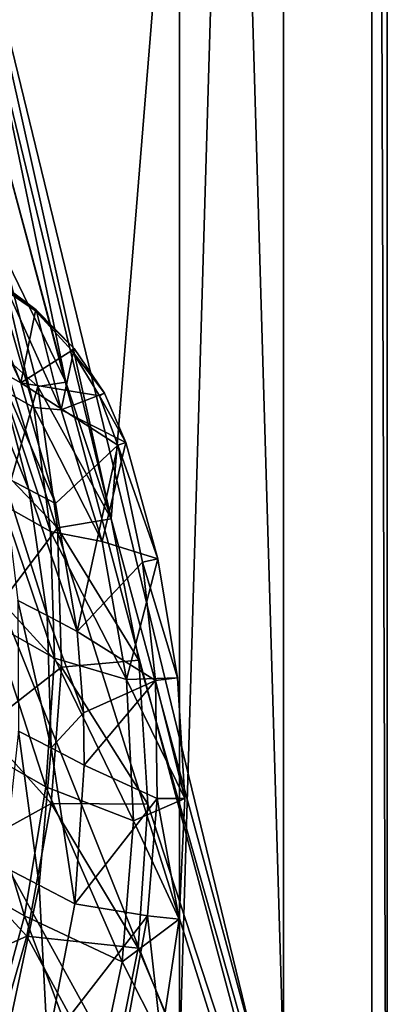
# Model space of a CAD drawing. Header units: metres. Extents: x -1651 to 0, y -1070 to 0.
# Tile 79 of 111: x -71 to 0, y -748 to -558. Entities that reach past the tile are written whole.
import ezdxf

# ---------------------------------------------------------------- set-up
doc = ezdxf.new("R2010")
doc.units = ezdxf.units.M

msp = doc.modelspace()

# ---------------------------------------------------------------- linework, layer by layer
at = {"layer": 'None'}
for points in [[(-79.13913, -537.831116), (-53.12458, -654.122498), (0, 0)], [(0, 0), (-53.12458, -654.122498), (0, -850)], [(0, 0, -45), (0, -850, -45), (-3, -3, -45)], [(0, -850), (0, -850, -45), (0, 0)], [(0, -850, -45), (0, 0, -45), (0, 0)], [(-3, -848.547241, -3), (-75.179558, -551.954224, -3), (-3, -3, -3)], [(-3, -3, -3), (-3, -3, -45), (-3, -848.547241, -3)], [(-3, -3, -45), (-3, -848.547241, -45), (-3, -848.547241, -3)], [(0, -850, -45), (-3, -848.547241, -45), (-3, -3, -45)], [(-79.13913, -537.831116), (-76.171181, -559.387146), (-53.12458, -654.122498)], [(-72.377548, -588.828552, -3), (-75.179558, -551.954224, -3), (-3, -848.547241, -3)], [(-76.171181, -559.387146), (-61.898312, -627.804321), (-53.12458, -654.122498)], [(-76.171181, -559.387146), (-74.456841, -581.080139), (-61.898312, -627.804321)], [(-74.456841, -581.080139), (-74.002129, -602.841919), (-61.898312, -627.804321)], [(-73.181656, -625.800476, -3), (-72.377548, -588.828552, -3), (-3, -848.547241, -3)], [(-61.898312, -627.804321), (-74.002129, -602.841919), (-67.26046, -628.69458, 11.359322)], [(-74.002129, -602.841919), (-72.432838, -624.063599, 10.54848), (-67.26046, -628.69458, 11.359322)], [(-72.432838, -624.063599, 10.54848), (-72.408775, -646.578613, 20.586004), (-67.26046, -628.69458, 11.359322)], [(-77.586143, -662.517883, -3), (-73.181656, -625.800476, -3), (-3, -848.547241, -3)], [(-67.26046, -628.69458, 11.359322), (-72.408775, -646.578613, 20.586004), (-63.446468, -655.838989, 22.338465)], [(-53.12458, -654.122498), (-61.898312, -627.804321), (-67.26046, -628.69458, 11.359322)], [(-53.12458, -654.122498), (-67.26046, -628.69458, 11.359322), (-63.446468, -655.838989, 22.338465)], [(-72.408775, -646.578613, 20.586004), (-74.158234, -670.104675, 29.765676), (-63.446468, -655.838989, 22.338465)], [(-47.828308, -681.354309), (-53.12458, -654.122498), (-63.446468, -655.838989, 22.338465)], [(-53.12458, -654.122498), (-47.828308, -681.354309), (0, -850)], [(-63.446468, -655.838989, 22.338465), (-74.158234, -670.104675, 29.765676), (-62.675518, -682.659302, 31.945171)], [(-47.828308, -681.354309), (-63.446468, -655.838989, 22.338465), (-62.675518, -682.659302, 31.945171)], [(-3, -848.547241, -3), (-85.550461, -698.630737, -3), (-77.586143, -662.517883, -3)], [(-74.158234, -670.104675, 29.765676), (-77.792061, -694.415405, 37.860241), (-62.675518, -682.659302, 31.945171)], [(-46.098457, -709.042419), (-47.828308, -681.354309), (-62.675518, -682.659302, 31.945171)], [(0, -850), (-47.828308, -681.354309), (-46.098457, -709.042419)], [(-62.675518, -682.659302, 31.945171), (-77.792061, -694.415405, 37.860241), (-64.722137, -708.901001, 39.946297)], [(-46.098457, -709.042419), (-62.675518, -682.659302, 31.945171), (-64.722137, -708.901001, 39.946297)], [(-77.792061, -694.415405, 37.860241), (-83.422607, -719.260925, 44.652653), (-64.722137, -708.901001, 39.946297)], [(-96.999779, -733.794312, -3), (-85.550461, -698.630737, -3), (-3, -848.547241, -3)], [(-64.722137, -708.901001, 39.946297), (-83.422607, -719.260925, 44.652653), (-69.402351, -734.408325, 46.206059)], [(-47.964088, -736.721741), (-64.722137, -708.901001, 39.946297), (-69.402351, -734.408325, 46.206059)], [(-47.964088, -736.721741), (-46.098457, -709.042419), (-64.722137, -708.901001, 39.946297)], [(-46.098457, -709.042419), (-47.964088, -736.721741), (0, -850)], [(-83.422607, -719.260925, 44.652653), (-91.221489, -744.148438, 49.772732), (-69.402351, -734.408325, 46.206059)], [(-111.825775, -767.672852, -3), (-96.999779, -733.794312, -3), (-3, -848.547241, -3)], [(-69.402351, -734.408325, 46.206059), (-91.221489, -744.148438, 49.772732), (-76.397804, -758.592346, 50.596828)], [(-53.39386, -763.927246), (-69.402351, -734.408325, 46.206059), (-76.397804, -758.592346, 50.596828)], [(-53.39386, -763.927246), (-47.964088, -736.721741), (-69.402351, -734.408325, 46.206059)], [(-47.964088, -736.721741), (-53.39386, -763.927246), (0, -850)]]:
    msp.add_3dface(points, dxfattribs=at)
at = {"layer": 'None0'}
for points in [[(-20.000202, -758.689636, -410), (-20.000202, -80.000092, -410), (-40.000202, -758.689636, -410)], [(-40.000202, -758.689636, -410), (-20.000202, -80.000092, -410), (-40.000202, -80.000092, -410)], [(-40.000202, -80.000092, -410), (-40.000202, -80.000092, -430), (-40.000202, -758.689636, -410)], [(-40.000202, -80.000092, -430), (-40.000202, -758.689636, -430), (-40.000202, -758.689636, -410)], [(-20.000202, -80.000092, -430), (-20.000202, -758.689636, -430), (-40.000202, -80.000092, -430)], [(-40.000202, -80.000092, -430), (-20.000202, -758.689636, -430), (-40.000202, -758.689636, -430)], [(-20.000202, -80.000092, -410), (-20.000202, -758.689636, -410), (-20.000202, -80.000092, -430)], [(-20.000202, -758.689636, -410), (-20.000202, -758.689636, -430), (-20.000202, -80.000092, -430)]]:
    msp.add_3dface(points, dxfattribs=at)
at = {"layer": 'None012'}
for points in [[(-70.542252, -627.96228, 20.147951), (-80.993225, -605.486938, 2.500005), (-75.041527, -625.476746, 17.245092)], [(-70.542252, -627.96228, 20.147951), (-79.531639, -606.096069, 3.499936), (-80.993225, -605.486938, 2.500005)], [(-76.060379, -608.083496, 3.499941), (-79.531639, -606.096069, 3.499936), (-67.692497, -614.090881, 4.818598)], [(-79.531639, -606.096069, 3.499936), (-70.542252, -627.96228, 20.147951), (-67.692497, -614.090881, 4.818598)], [(-76.060379, -608.083496, 3.499941), (-67.692497, -614.090881, 4.818598), (-73.4291, -609.582092, 2.499999)], [(-73.4291, -609.582092, 2.499999), (-68.001671, -632.688965, 12.60927), (-75.007271, -608.602905, 2.533584)], [(-68.001671, -632.688965, 12.60927), (-73.788605, -629.414001, 12.611984), (-75.007271, -608.602905, 2.533584)], [(-73.4291, -609.582092, 2.499999), (-67.692497, -614.090881, 4.818598), (-67.558128, -613.930664, 2.499999)], [(-68.001671, -632.688965, 12.60927), (-73.4291, -609.582092, 2.499999), (-62.768887, -633.147827, 2.499999)], [(-73.4291, -609.582092, 2.499999), (-67.558128, -613.930664, 2.499999), (-62.768887, -633.147827, 2.499999)], [(-67.692497, -614.090881, 4.818598), (-70.542252, -627.96228, 20.147951), (-60.740311, -621.707886, 8.645948)], [(-67.692497, -614.090881, 4.818598), (-60.27647, -621.325745, 2.499999), (-67.558128, -613.930664, 2.499999)], [(-67.692497, -614.090881, 4.818598), (-60.740311, -621.707886, 8.645948), (-60.27647, -621.325745, 2.499999)], [(-67.558128, -613.930664, 2.499999), (-60.27647, -621.325745, 2.499999), (-62.768887, -633.147827, 2.499999)], [(-62.768887, -633.147827, 2.499999), (-60.27647, -621.325745, 2.499999), (-54.459404, -629.920593, 2.499999)], [(-60.740311, -621.707886, 8.645948), (-54.459404, -629.920593, 2.499999), (-60.27647, -621.325745, 2.499999)], [(-68.975235, -648.463379, 33.491131), (-79.393211, -623.098206, 14.026565), (-73.993362, -645.825439, 30.611841)], [(-68.975235, -648.463379, 33.491131), (-75.041527, -625.476746, 17.245092), (-79.393211, -623.098206, 14.026565)], [(-70.542252, -627.96228, 20.147951), (-55.398769, -630.444641, 14.348825), (-60.740311, -621.707886, 8.645948)], [(-60.740311, -621.707886, 8.645948), (-55.398769, -630.444641, 14.348825), (-54.459404, -629.920593, 2.499999)], [(-63.842522, -651.209167, 36.002937), (-75.041527, -625.476746, 17.245092), (-68.975235, -648.463379, 33.491131)], [(-63.842522, -651.209167, 36.002937), (-70.542252, -627.96228, 20.147951), (-75.041527, -625.476746, 17.245092)], [(-55.398769, -630.444641, 14.348825), (-70.542252, -627.96228, 20.147951), (-51.86203, -639.948425, 21.306425)], [(-70.542252, -627.96228, 20.147951), (-63.842522, -651.209167, 36.002937), (-51.86203, -639.948425, 21.306425)], [(-64.845146, -656.576538, 22.181767), (-74.054985, -651.365845, 22.132591), (-73.788605, -629.414001, 12.611984)], [(-68.001671, -632.688965, 12.60927), (-64.845146, -656.576538, 22.181767), (-73.788605, -629.414001, 12.611984)], [(-62.768887, -633.147827, 2.499999), (-54.459404, -629.920593, 2.499999), (-50.300743, -639.42926, 2.5)], [(-55.398769, -630.444641, 14.348825), (-50.300743, -639.42926, 2.5), (-54.459404, -629.920593, 2.499999)], [(-55.398769, -630.444641, 14.348825), (-51.86203, -639.948425, 21.306425), (-50.300743, -639.42926, 2.5)], [(-64.845146, -656.576538, 22.181767), (-68.001671, -632.688965, 12.60927), (-54.885105, -658.499146, 2.499999)], [(-68.001671, -632.688965, 12.60927), (-62.768887, -633.147827, 2.499999), (-54.885105, -658.499146, 2.499999)], [(-54.885105, -658.499146, 2.499999), (-62.768887, -633.147827, 2.499999), (-50.300743, -639.42926, 2.5)], [(-51.86203, -639.948425, 21.306425), (-63.842522, -651.209167, 36.002937), (-59.670292, -675.77655, 50.684437)], [(-59.670292, -675.77655, 50.684437), (-47.108875, -662.475647, 37.233147), (-51.86203, -639.948425, 21.306425)], [(-54.885105, -658.499146, 2.499999), (-50.300743, -639.42926, 2.5), (-44.138535, -661.825195, 2.5)], [(-50.300743, -639.42926, 2.5), (-51.86203, -639.948425, 21.306425), (-44.138535, -661.825195, 2.5)], [(-51.86203, -639.948425, 21.306425), (-47.108875, -662.475647, 37.233147), (-44.138535, -661.825195, 2.5)], [(-65.435295, -672.752686, 48.628784), (-73.993362, -645.825439, 30.611841), (-71.107185, -669.835144, 46.13007)], [(-65.435295, -672.752686, 48.628784), (-68.975235, -648.463379, 33.491131), (-73.993362, -645.825439, 30.611841)], [(-59.670292, -675.77655, 50.684437), (-68.975235, -648.463379, 33.491131), (-65.435295, -672.752686, 48.628784)], [(-59.670292, -675.77655, 50.684437), (-63.842522, -651.209167, 36.002937), (-68.975235, -648.463379, 33.491131)], [(-64.057373, -680.967468, 30.935856), (-76.014961, -674.201477, 30.79339), (-74.054985, -651.365845, 22.132591)], [(-64.845146, -656.576538, 22.181767), (-64.057373, -680.967468, 30.935856), (-74.054985, -651.365845, 22.132591)], [(-64.057373, -680.967468, 30.935856), (-64.845146, -656.576538, 22.181767), (-50.172871, -685.064148, 2.499999)], [(-64.845146, -656.576538, 22.181767), (-54.885105, -658.499146, 2.499999), (-50.172871, -685.064148, 2.499999)], [(-50.172871, -685.064148, 2.499999), (-54.885105, -658.499146, 2.499999), (-44.138535, -661.825195, 2.5)], [(-44.587238, -685.204163, 51.149139), (-47.108875, -662.475647, 37.233147), (-59.670292, -675.77655, 50.684437)], [(-44.138535, -661.825195, 2.5), (-40.354069, -684.742981, 2.5), (-50.172871, -685.064148, 2.499999)], [(-44.138535, -661.825195, 2.5), (-47.108875, -662.475647, 37.233147), (-40.354069, -684.742981, 2.5)], [(-47.108875, -662.475647, 37.233147), (-44.587238, -685.204163, 51.149139), (-40.354069, -684.742981, 2.5)], [(-64.682053, -698.215576, 62.196568), (-65.435295, -672.752686, 48.628784), (-71.107185, -669.835144, 46.13007)], [(-64.682053, -698.215576, 62.196568), (-71.107185, -669.835144, 46.13007), (-70.959145, -695.00531, 60.079956)], [(-65.69352, -705.682495, 38.590614), (-79.767525, -697.716553, 38.398468), (-76.014961, -674.201477, 30.79339)], [(-64.057373, -680.967468, 30.935856), (-65.69352, -705.682495, 38.590614), (-76.014961, -674.201477, 30.79339)], [(-58.489491, -691.43512, 58.928638), (-65.435295, -672.752686, 48.628784), (-64.682053, -698.215576, 62.196568)], [(-58.489491, -691.43512, 58.928638), (-59.670292, -675.77655, 50.684437), (-65.435295, -672.752686, 48.628784)], [(-58.489491, -691.43512, 58.928638), (-44.587238, -685.204163, 51.149139), (-59.670292, -675.77655, 50.684437)], [(-65.69352, -705.682495, 38.590614), (-64.057373, -680.967468, 30.935856), (-48.865532, -712.233154, 2.499999)], [(-64.057373, -680.967468, 30.935856), (-50.172871, -685.064148, 2.499999), (-48.865532, -712.233154, 2.499999)], [(-58.489491, -691.43512, 58.928638), (-58.325356, -701.525635, 63.778385), (-44.587238, -685.204163, 51.149139)], [(-58.325356, -701.525635, 63.778385), (-44.28109, -707.95636, 63.034916), (-44.587238, -685.204163, 51.149139)], [(-40.354069, -684.742981, 2.5), (-38.988876, -707.931091, 2.5), (-50.172871, -685.064148, 2.499999)], [(-50.172871, -685.064148, 2.499999), (-38.988876, -707.931091, 2.5), (-48.865532, -712.233154, 2.499999)], [(-40.354069, -684.742981, 2.5), (-44.587238, -685.204163, 51.149139), (-38.988876, -707.931091, 2.5)], [(-44.587238, -685.204163, 51.149139), (-44.28109, -707.95636, 63.034916), (-38.988876, -707.931091, 2.5)], [(-58.325356, -701.525635, 63.778385), (-58.489491, -691.43512, 58.928638), (-64.682053, -698.215576, 62.196568)], [(-73.803612, -721.089417, 71.901772), (-67.008484, -724.59613, 73.67321), (-70.959145, -695.00531, 60.079956)], [(-70.959145, -695.00531, 60.079956), (-67.008484, -724.59613, 73.67321), (-64.682053, -698.215576, 62.196568)], [(-69.821175, -730.488953, 44.885761), (-85.399269, -721.682678, 44.755642), (-79.767525, -697.716553, 38.398468)], [(-65.69352, -705.682495, 38.590614), (-69.821175, -730.488953, 44.885761), (-79.767525, -697.716553, 38.398468)], [(-67.008484, -724.59613, 73.67321), (-60.141129, -728.189697, 74.810493), (-64.682053, -698.215576, 62.196568)], [(-64.682053, -698.215576, 62.196568), (-60.141129, -728.189697, 74.810493), (-58.325356, -701.525635, 63.778385)], [(-58.325356, -701.525635, 63.778385), (-60.141129, -728.189697, 74.810493), (-44.28109, -707.95636, 63.034916)], [(-69.821175, -730.488953, 44.885761), (-65.69352, -705.682495, 38.590614), (-51.036949, -739.346802, 2.499999)], [(-65.69352, -705.682495, 38.590614), (-48.865532, -712.233154, 2.499999), (-51.036949, -739.346802, 2.499999)], [(-60.141129, -728.189697, 74.810493), (-46.171688, -730.527954, 72.837486), (-44.28109, -707.95636, 63.034916)], [(-38.988876, -707.931091, 2.5), (-40.057995, -731.134644, 2.5), (-48.865532, -712.233154, 2.499999)], [(-44.28109, -707.95636, 63.034916), (-46.171688, -730.527954, 72.837486), (-40.057995, -731.134644, 2.5)], [(-38.988876, -707.931091, 2.5), (-44.28109, -707.95636, 63.034916), (-40.057995, -731.134644, 2.5)], [(-48.865532, -712.233154, 2.499999), (-40.057995, -731.134644, 2.5), (-51.036949, -739.346802, 2.499999)], [(-69.821175, -730.488953, 44.885761), (-76.487892, -755.093872, 49.586765), (-85.399269, -721.682678, 44.755642)], [(-72.683167, -751.461853, 82.492859), (-67.008484, -724.59613, 73.67321), (-73.803612, -721.089417, 71.901772)], [(-72.683167, -751.461853, 82.492859), (-65.4272, -755.324158, 83.261292), (-67.008484, -724.59613, 73.67321)], [(-65.4272, -755.324158, 83.261292), (-60.141129, -728.189697, 74.810493), (-67.008484, -724.59613, 73.67321)], [(-60.141129, -728.189697, 74.810493), (-65.4272, -755.324158, 83.261292), (-46.171688, -730.527954, 72.837486)], [(-76.487892, -755.093872, 49.586765), (-69.821175, -730.488953, 44.885761), (-56.592316, -765.748413, 2.499999)], [(-69.821175, -730.488953, 44.885761), (-51.036949, -739.346802, 2.499999), (-56.592316, -765.748413, 2.499999)], [(-65.4272, -755.324158, 83.261292), (-50.231182, -752.721619, 80.50219), (-46.171688, -730.527954, 72.837486)], [(-40.057995, -731.134644, 2.5), (-43.54969, -754.098938, 2.5), (-51.036949, -739.346802, 2.499999)], [(-46.171688, -730.527954, 72.837486), (-50.231182, -752.721619, 80.50219), (-43.54969, -754.098938, 2.5)], [(-40.057995, -731.134644, 2.5), (-46.171688, -730.527954, 72.837486), (-43.54969, -754.098938, 2.5)], [(-51.036949, -739.346802, 2.499999), (-43.54969, -754.098938, 2.5), (-56.592316, -765.748413, 2.499999)]]:
    msp.add_3dface(points, dxfattribs=at)

doc.saveas('drawing.dxf')
